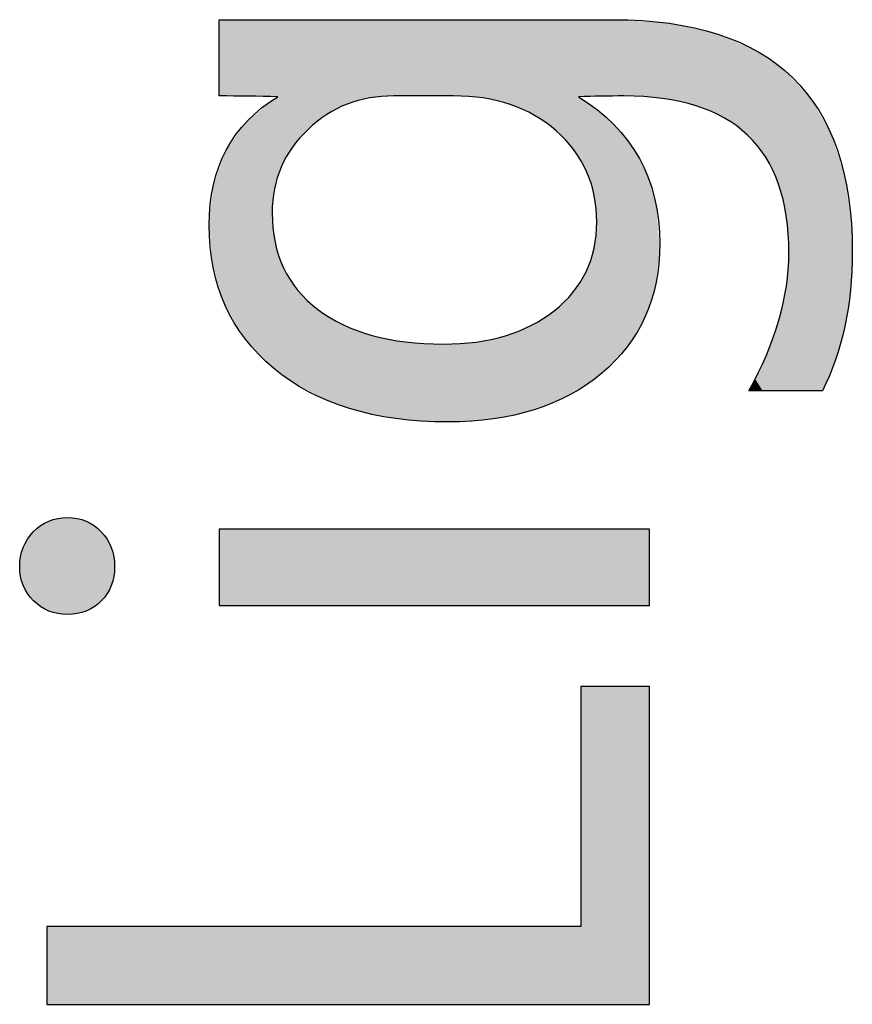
# Model space of a CAD drawing. Extents: x 68 to 125, y 76 to 211.
# Tile 53 of 89: x 97.85 to 99.23, y 166 to 167.63. Entities that reach past the tile are written whole.
import ezdxf

# ---------------------------------------------------------------- set-up
doc = ezdxf.new("R2010")
doc.units = 0
doc.layers.add('MAKE2D___U_53EF_U_89C1_U_0', color=7, linetype='CONTINUOUS')

# ---------------------------------------------------------------- blocks, each defined once
blk = doc.blocks.new('*U41')
at = {"layer": 'MAKE2D___U_53EF_U_89C1_U_0', "color": 252}
for points in [[(98.184, 166.6649), (98.184, 166.7911), (98.8962, 166.6649)], [(98.8962, 166.6649), (98.184, 166.7911), (98.8962, 166.7911)]]:
    blk.add_solid(points, dxfattribs=at)
blk = doc.blocks.new('*U43')
at = {"layer": 'MAKE2D___U_53EF_U_89C1_U_0', "color": 252}
for points in [[(98.7823, 166.0047), (98.7823, 166.5309), (98.8962, 166.0047)], [(98.8962, 166.0047), (98.7823, 166.5309), (98.8962, 166.5309)], [(97.8987, 166.0047), (97.8987, 166.1336), (98.7823, 166.0047)], [(98.7823, 166.0047), (97.8987, 166.1336), (98.7823, 166.1336)]]:
    blk.add_solid(points, dxfattribs=at)
blk = doc.blocks.new('*U44')
at = {"layer": 'MAKE2D___U_53EF_U_89C1_U_0', "color": 252}
for points in [[(98.1865, 167.5093), (98.184, 167.6279), (98.1865, 167.6348)], [(98.1865, 167.5093), (98.1865, 167.6348), (98.1891, 167.509)], [(98.1891, 167.509), (98.1865, 167.6348), (98.1891, 167.6348)], [(98.1891, 167.509), (98.1891, 167.6348), (98.1938, 167.5086)], [(98.1938, 167.5086), (98.1891, 167.6348), (98.1938, 167.6348)], [(98.1938, 167.5086), (98.1938, 167.6348), (98.1945, 167.5085)], [(98.1945, 167.5085), (98.1938, 167.6348), (98.1945, 167.6348)], [(98.1945, 167.5085), (98.1945, 167.6348), (98.2172, 167.5084)], [(98.2172, 167.5084), (98.1945, 167.6348), (98.2172, 167.6348)], [(98.2172, 167.5084), (98.2172, 167.6348), (98.2176, 167.5084)], [(98.2176, 167.5084), (98.2172, 167.6348), (98.2176, 167.6348)], [(98.2176, 167.5084), (98.2176, 167.6348), (98.2247, 167.5083)], [(98.2247, 167.5083), (98.2176, 167.6348), (98.2247, 167.6348)], [(98.2247, 167.5083), (98.2247, 167.6348), (98.2258, 167.5083)], [(98.2258, 167.5083), (98.2247, 167.6348), (98.2258, 167.6348)], [(98.2258, 167.5083), (98.2258, 167.6348), (98.2578, 167.5078)], [(98.2578, 167.5078), (98.2258, 167.6348), (98.2578, 167.6348)], [(98.2578, 167.5078), (98.2578, 167.6348), (98.2625, 167.5077)], [(98.2625, 167.5077), (98.2578, 167.6348), (98.2625, 167.6348)], [(98.2625, 167.5077), (98.2625, 167.6348), (98.2702, 167.5075)], [(98.2702, 167.5075), (98.2625, 167.6348), (98.2702, 167.6348)], [(98.2702, 167.5075), (98.2702, 167.6348), (98.2715, 167.5075)], [(98.2715, 167.5075), (98.2702, 167.6348), (98.2715, 167.6348)], [(98.2715, 167.5075), (98.2715, 167.6348), (98.2718, 167.5075)], [(98.2718, 167.5075), (98.2715, 167.6348), (98.2718, 167.6348)], [(98.2718, 167.5075), (98.2718, 167.6348), (98.2719, 167.5075)], [(98.2719, 167.5075), (98.2718, 167.6348), (98.2719, 167.6348)], [(98.2719, 167.5075), (98.2719, 167.6348), (98.2738, 167.5074)], [(98.2738, 167.5074), (98.2719, 167.6348), (98.2738, 167.6348)], [(98.2738, 167.5074), (98.2738, 167.6348), (98.2744, 167.5074)], [(98.2744, 167.5074), (98.2738, 167.6348), (98.2744, 167.6348)], [(98.2744, 167.5074), (98.2744, 167.6348), (98.2747, 167.5074)], [(98.2747, 167.5074), (98.2744, 167.6348), (98.2747, 167.6348)], [(98.2747, 167.5074), (98.2747, 167.6348), (98.2766, 167.5074)], [(98.2766, 167.5074), (98.2747, 167.6348), (98.2766, 167.6348)], [(98.2766, 167.5074), (98.2766, 167.6348), (98.2792, 167.5073)], [(98.2792, 167.5073), (98.2766, 167.6348), (98.2792, 167.6348)], [(98.2792, 167.5073), (98.2792, 167.6348), (98.2795, 167.5073)], [(98.2795, 167.5073), (98.2792, 167.6348), (98.2795, 167.6348)], [(98.2795, 167.3715), (98.2795, 167.6348), (98.2805, 167.3744)], [(98.2805, 167.3744), (98.2795, 167.6348), (98.2805, 167.6348)], [(98.2805, 167.3744), (98.2805, 167.6348), (98.2864, 167.3907)], [(98.2864, 167.3907), (98.2805, 167.6348), (98.2864, 167.6348)], [(98.2864, 167.3907), (98.2864, 167.6348), (98.2893, 167.3965)], [(98.2893, 167.3965), (98.2864, 167.6348), (98.2893, 167.6348)], [(98.2893, 167.3965), (98.2893, 167.6348), (98.2959, 167.4096)], [(98.2959, 167.4096), (98.2893, 167.6348), (98.2959, 167.6348)], [(98.2959, 167.4096), (98.2959, 167.6348), (98.3011, 167.4175)], [(98.3011, 167.4175), (98.2959, 167.6348), (98.3011, 167.6348)], [(98.3011, 167.4175), (98.3011, 167.6348), (98.3077, 167.4274)], [(98.3077, 167.4274), (98.3011, 167.6348), (98.3077, 167.6348)], [(98.3077, 167.4274), (98.3077, 167.6348), (98.309, 167.4289)], [(98.309, 167.4289), (98.3077, 167.6348), (98.309, 167.6348)], [(98.309, 167.4289), (98.309, 167.6348), (98.3159, 167.4371)], [(98.3159, 167.4371), (98.309, 167.6348), (98.3159, 167.6348)], [(98.3159, 167.4371), (98.3159, 167.6348), (98.3219, 167.4442)], [(98.3219, 167.4442), (98.3159, 167.6348), (98.3219, 167.6348)], [(98.3219, 167.4442), (98.3219, 167.6348), (98.3337, 167.4556)], [(98.3337, 167.4556), (98.3219, 167.6348), (98.3337, 167.6348)], [(98.3337, 167.4556), (98.3337, 167.6348), (98.3383, 167.4599)], [(98.3383, 167.4599), (98.3337, 167.6348), (98.3383, 167.6348)], [(98.3383, 167.4599), (98.3383, 167.6348), (98.3544, 167.4725)], [(98.3544, 167.4725), (98.3383, 167.6348), (98.3544, 167.6348)], [(98.3544, 167.4725), (98.3544, 167.6348), (98.3558, 167.4736)], [(98.3558, 167.4736), (98.3544, 167.6348), (98.3558, 167.6348)], [(98.3558, 167.4736), (98.3558, 167.6348), (98.3686, 167.4815)], [(98.3686, 167.4815), (98.3558, 167.6348), (98.3686, 167.6348)], [(98.3686, 167.4815), (98.3686, 167.6348), (98.3743, 167.485)], [(98.3743, 167.485), (98.3686, 167.6348), (98.3743, 167.6348)], [(98.3743, 167.485), (98.3743, 167.6348), (98.3776, 167.4865)], [(98.3776, 167.4865), (98.3743, 167.6348), (98.3776, 167.6348)], [(98.3776, 167.4865), (98.3776, 167.6348), (98.3936, 167.4941)], [(98.3936, 167.4941), (98.3776, 167.6348), (98.3936, 167.6348)], [(98.3936, 167.4941), (98.3936, 167.6348), (98.4029, 167.4973)], [(98.4029, 167.4973), (98.3936, 167.6348), (98.4029, 167.6348)], [(98.4029, 167.4973), (98.4029, 167.6348), (98.4139, 167.501)], [(98.4139, 167.501), (98.4029, 167.6348), (98.4139, 167.6348)], [(98.4139, 167.501), (98.4139, 167.6348), (98.4305, 167.5047)], [(98.4305, 167.5047), (98.4139, 167.6348), (98.4305, 167.6348)], [(98.4305, 167.5047), (98.4305, 167.6348), (98.4351, 167.5057)], [(98.4351, 167.5057), (98.4305, 167.6348), (98.4351, 167.6348)], [(98.4351, 167.5057), (98.4351, 167.6348), (98.4366, 167.5059)], [(98.4366, 167.5059), (98.4351, 167.6348), (98.4366, 167.6348)], [(98.4366, 167.5059), (98.4366, 167.6348), (98.4572, 167.5082)], [(98.4572, 167.5082), (98.4366, 167.6348), (98.4572, 167.6348)], [(98.4572, 167.5082), (98.4572, 167.6348), (98.4604, 167.5083)], [(98.4604, 167.5083), (98.4572, 167.6348), (98.4604, 167.6348)], [(98.4604, 167.5083), (98.4604, 167.6348), (98.4686, 167.5085)], [(98.4686, 167.5085), (98.4604, 167.6348), (98.4686, 167.6348)], [(98.4686, 167.5085), (98.4686, 167.6348), (98.4771, 167.5085)], [(98.4771, 167.5085), (98.4686, 167.6348), (98.4771, 167.6348)], [(98.4771, 167.5085), (98.4771, 167.6348), (98.4911, 167.5085)], [(98.4911, 167.5085), (98.4771, 167.6348), (98.4911, 167.6348)], [(98.4911, 167.5085), (98.4911, 167.6348), (98.4924, 167.5085)], [(98.4924, 167.5085), (98.4911, 167.6348), (98.4924, 167.6348)], [(98.4924, 167.5085), (98.4924, 167.6348), (98.5129, 167.5085)], [(98.5129, 167.5085), (98.4924, 167.6348), (98.5129, 167.6348)], [(98.5129, 167.5085), (98.5129, 167.6348), (98.5267, 167.5085)], [(98.5267, 167.5085), (98.5129, 167.6348), (98.5267, 167.6348)], [(98.5267, 167.5085), (98.5267, 167.6348), (98.5469, 167.5085)], [(98.5469, 167.5085), (98.5267, 167.6348), (98.5469, 167.6348)], [(98.5469, 167.5085), (98.5469, 167.6348), (98.5541, 167.5085)], [(98.5541, 167.5085), (98.5469, 167.6348), (98.5541, 167.6348)], [(98.5541, 167.5085), (98.5541, 167.6348), (98.5608, 167.5085)], [(98.5608, 167.5085), (98.5541, 167.6348), (98.5608, 167.6348)], [(98.5608, 167.5085), (98.5608, 167.6348), (98.5619, 167.5085)], [(98.5619, 167.5085), (98.5608, 167.6348), (98.5619, 167.6348)], [(98.5619, 167.5085), (98.5619, 167.6348), (98.5678, 167.5085)], [(98.5678, 167.5085), (98.5619, 167.6348), (98.5678, 167.6348)], [(98.5678, 167.5085), (98.5678, 167.6348), (98.5713, 167.5085)], [(98.5713, 167.5085), (98.5678, 167.6348), (98.5713, 167.6348)], [(98.5713, 167.5085), (98.5713, 167.6348), (98.5781, 167.5085)], [(98.5781, 167.5085), (98.5713, 167.6348), (98.5781, 167.6348)], [(98.5781, 167.5085), (98.5781, 167.6348), (98.5918, 167.5078)], [(98.5918, 167.5078), (98.5781, 167.6348), (98.5918, 167.6348)], [(98.5918, 167.5078), (98.5918, 167.6348), (98.5926, 167.5077)], [(98.5926, 167.5077), (98.5918, 167.6348), (98.5926, 167.6348)], [(98.5926, 167.5077), (98.5926, 167.6348), (98.606, 167.507)], [(98.606, 167.507), (98.5926, 167.6348), (98.606, 167.6348)], [(98.606, 167.507), (98.606, 167.6348), (98.6215, 167.5048)], [(98.6215, 167.5048), (98.606, 167.6348), (98.6215, 167.6348)], [(98.6215, 167.5048), (98.6215, 167.6348), (98.6325, 167.5032)], [(98.6325, 167.5032), (98.6215, 167.6348), (98.6325, 167.6348)], [(98.6325, 167.5032), (98.6325, 167.6348), (98.6488, 167.4991)], [(98.6488, 167.4991), (98.6325, 167.6348), (98.6488, 167.6348)], [(98.6488, 167.4991), (98.6488, 167.6348), (98.6576, 167.497)], [(98.6576, 167.497), (98.6488, 167.6348), (98.6576, 167.6348)], [(98.6576, 167.497), (98.6576, 167.6348), (98.6599, 167.4962)], [(98.6599, 167.4962), (98.6576, 167.6348), (98.6599, 167.6348)], [(98.6599, 167.4962), (98.6599, 167.6348), (98.6743, 167.4909)], [(98.6743, 167.4909), (98.6599, 167.6348), (98.6743, 167.6348)], [(98.6743, 167.4909), (98.6743, 167.6348), (98.6813, 167.4884)], [(98.6813, 167.4884), (98.6743, 167.6348), (98.6813, 167.6348)], [(98.6813, 167.4884), (98.6813, 167.6348), (98.6981, 167.4802)], [(98.6981, 167.4802), (98.6813, 167.6348), (98.6981, 167.6348)], [(98.6981, 167.4802), (98.6981, 167.6348), (98.7036, 167.4775)], [(98.7036, 167.4775), (98.6981, 167.6348), (98.7036, 167.6348)], [(98.7036, 167.4775), (98.7036, 167.6348), (98.7202, 167.4669)], [(98.7202, 167.4669), (98.7036, 167.6348), (98.7202, 167.6348)], [(98.7202, 167.4669), (98.7202, 167.6348), (98.7211, 167.4664)], [(98.7211, 167.4664), (98.7202, 167.6348), (98.7211, 167.6348)], [(98.7211, 167.4664), (98.7211, 167.6348), (98.7244, 167.4643)], [(98.7244, 167.4643), (98.7211, 167.6348), (98.7244, 167.6348)], [(98.7244, 167.4643), (98.7244, 167.6348), (98.7406, 167.4513)], [(98.7406, 167.4513), (98.7244, 167.6348), (98.7406, 167.6348)], [(98.7406, 167.4513), (98.7406, 167.6348), (98.7438, 167.4487)], [(98.7438, 167.4487), (98.7406, 167.6348), (98.7438, 167.6348)], [(98.7438, 167.4487), (98.7438, 167.6348), (98.7587, 167.4338)], [(98.7587, 167.4338), (98.7438, 167.6348), (98.7587, 167.6348)], [(98.7587, 167.4338), (98.7587, 167.6348), (98.761, 167.4314)], [(98.761, 167.4314), (98.7587, 167.6348), (98.761, 167.6348)], [(98.761, 167.4314), (98.761, 167.6348), (98.774, 167.4149)], [(98.774, 167.4149), (98.761, 167.6348), (98.774, 167.6348)], [(98.774, 167.4149), (98.774, 167.6348), (98.7755, 167.413)], [(98.7755, 167.413), (98.774, 167.6348), (98.7755, 167.6348)], [(98.7755, 167.413), (98.7755, 167.6348), (98.7755, 167.4128)], [(98.7755, 167.4128), (98.7755, 167.6348), (98.7755, 167.6348)], [(98.7755, 167.4128), (98.7755, 167.6348), (98.78, 167.4055)], [(98.78, 167.4055), (98.7755, 167.6348), (98.78, 167.6348)], [(98.78, 167.5063), (98.78, 167.6348), (98.7801, 167.5073)], [(98.7801, 167.5073), (98.78, 167.6348), (98.7801, 167.6348)], [(98.7801, 167.5073), (98.7801, 167.6348), (98.7864, 167.5075)], [(98.7864, 167.5075), (98.7801, 167.6348), (98.7864, 167.6348)], [(98.7864, 167.5075), (98.7864, 167.6348), (98.7875, 167.5075)], [(98.7875, 167.5075), (98.7864, 167.6348), (98.7875, 167.6348)], [(98.7875, 167.5075), (98.7875, 167.6348), (98.7877, 167.5076)], [(98.7877, 167.5076), (98.7875, 167.6348), (98.7877, 167.6348)], [(98.7877, 167.5076), (98.7877, 167.6348), (98.789, 167.5076)], [(98.789, 167.5076), (98.7877, 167.6348), (98.789, 167.6348)], [(98.789, 167.5076), (98.789, 167.6348), (98.7962, 167.5078)], [(98.7962, 167.5078), (98.789, 167.6348), (98.7962, 167.6348)], [(98.7962, 167.5078), (98.7962, 167.6348), (98.7967, 167.5078)], [(98.7967, 167.5078), (98.7962, 167.6348), (98.7967, 167.6348)], [(98.7967, 167.5078), (98.7967, 167.6348), (98.8024, 167.5079)], [(98.8024, 167.5079), (98.7967, 167.6348), (98.8024, 167.6348)], [(98.8024, 167.5079), (98.8024, 167.6348), (98.8031, 167.508)], [(98.8031, 167.508), (98.8024, 167.6348), (98.8031, 167.6348)], [(98.8031, 167.508), (98.8031, 167.6348), (98.8034, 167.508)], [(98.8034, 167.508), (98.8031, 167.6348), (98.8034, 167.6348)], [(98.8034, 167.508), (98.8034, 167.6348), (98.8066, 167.508)], [(98.8066, 167.508), (98.8034, 167.6348), (98.8066, 167.6348)], [(98.8066, 167.508), (98.8066, 167.6348), (98.8073, 167.508)], [(98.8073, 167.508), (98.8066, 167.6348), (98.8073, 167.6348)], [(98.8073, 167.508), (98.8073, 167.6348), (98.8073, 167.508)], [(98.8073, 167.508), (98.8073, 167.6348), (98.8073, 167.6348)], [(98.8073, 167.508), (98.8073, 167.6348), (98.8087, 167.5081)], [(98.8087, 167.5081), (98.8073, 167.6348), (98.8087, 167.6348)], [(98.8087, 167.5081), (98.8087, 167.6348), (98.8229, 167.5083)], [(98.8229, 167.5083), (98.8087, 167.6348), (98.8229, 167.6348)], [(98.8229, 167.5083), (98.8229, 167.6348), (98.8292, 167.5083)], [(98.8292, 167.5083), (98.8229, 167.6348), (98.8292, 167.6348)], [(98.8292, 167.5083), (98.8292, 167.6348), (98.8363, 167.5084)], [(98.8363, 167.5084), (98.8292, 167.6348), (98.8363, 167.6348)], [(98.8363, 167.5084), (98.8363, 167.6348), (98.842, 167.5085)], [(98.842, 167.5085), (98.8363, 167.6348), (98.842, 167.6344)], [(98.842, 167.5085), (98.842, 167.6344), (98.8508, 167.5085)], [(98.8508, 167.5085), (98.842, 167.6344), (98.8508, 167.6339)], [(98.8508, 167.5085), (98.8508, 167.6339), (98.8522, 167.5085)], [(98.8522, 167.5085), (98.8508, 167.6339), (98.8522, 167.6338)], [(98.8522, 167.5085), (98.8522, 167.6338), (98.853, 167.5085)], [(98.853, 167.5085), (98.8522, 167.6338), (98.853, 167.6338)], [(98.853, 167.5085), (98.853, 167.6338), (98.8564, 167.5085)], [(98.8564, 167.5085), (98.853, 167.6338), (98.8564, 167.6336)], [(98.8564, 167.5085), (98.8564, 167.6336), (98.8612, 167.5085)], [(98.8612, 167.5085), (98.8564, 167.6336), (98.8612, 167.6333)], [(98.8612, 167.5085), (98.8612, 167.6333), (98.8643, 167.5084)], [(98.8643, 167.5084), (98.8612, 167.6333), (98.8643, 167.6331)], [(98.8643, 167.5084), (98.8643, 167.6331), (98.8716, 167.5081)], [(98.8716, 167.5081), (98.8643, 167.6331), (98.8716, 167.6326)], [(98.8716, 167.5081), (98.8716, 167.6326), (98.8872, 167.5073)], [(98.8872, 167.5073), (98.8716, 167.6326), (98.8872, 167.6317)], [(98.184, 167.5095), (98.184, 167.6279), (98.1865, 167.5093)], [(98.8872, 167.5073), (98.8872, 167.6317), (98.889, 167.5072)], [(98.889, 167.5072), (98.8872, 167.6317), (98.889, 167.6316)], [(98.889, 167.5072), (98.889, 167.6316), (98.8947, 167.5069)], [(98.8947, 167.5069), (98.889, 167.6316), (98.8947, 167.6312)], [(98.8947, 167.5069), (98.8947, 167.6312), (98.8992, 167.5063)], [(98.8992, 167.5063), (98.8947, 167.6312), (98.8992, 167.631)], [(98.8992, 167.5063), (98.8992, 167.631), (98.9062, 167.5052)], [(98.9062, 167.5052), (98.8992, 167.631), (98.9062, 167.6306)], [(98.9062, 167.5052), (98.9062, 167.6306), (98.9074, 167.505)], [(98.9074, 167.505), (98.9062, 167.6306), (98.9074, 167.6305)], [(98.9074, 167.505), (98.9074, 167.6305), (98.9129, 167.5042)], [(98.9129, 167.5042), (98.9074, 167.6305), (98.9129, 167.6301)], [(98.9129, 167.5042), (98.9129, 167.6301), (98.9236, 167.5026)], [(98.9236, 167.5026), (98.9129, 167.6301), (98.9236, 167.6295)], [(98.9236, 167.5026), (98.9236, 167.6295), (98.95, 167.4986)], [(98.95, 167.4986), (98.9236, 167.6295), (98.95, 167.624)], [(98.95, 167.4986), (98.95, 167.624), (98.9977, 167.4832)], [(98.9977, 167.4832), (98.95, 167.624), (98.9977, 167.6142)], [(98.9977, 167.4832), (98.9977, 167.6142), (99, 167.4819)], [(99, 167.4819), (98.9977, 167.6142), (99, 167.6137)], [(99, 167.4819), (99, 167.6137), (99.038, 167.4606)], [(99.038, 167.4606), (99, 167.6137), (99.038, 167.5984)], [(99.038, 167.4606), (99.038, 167.5984), (99.0619, 167.4389)], [(99.0619, 167.4389), (99.038, 167.5984), (99.0619, 167.5888)], [(99.0619, 167.4389), (99.0619, 167.5888), (99.0628, 167.4381)], [(99.0628, 167.4381), (99.0619, 167.5888), (99.0628, 167.5884)], [(99.0628, 167.4381), (99.0628, 167.5884), (99.0655, 167.4356)], [(99.0655, 167.4356), (99.0628, 167.5884), (99.0655, 167.5873)], [(99.0655, 167.4356), (99.0655, 167.5873), (99.0665, 167.4347)], [(99.0665, 167.4347), (99.0655, 167.5873), (99.0665, 167.5866)], [(99.0665, 167.4347), (99.0665, 167.5866), (99.069, 167.4325)], [(99.069, 167.4325), (99.0665, 167.5866), (99.069, 167.585)], [(99.069, 167.4325), (99.069, 167.585), (99.0707, 167.4309)], [(99.0707, 167.4309), (99.069, 167.585), (99.0707, 167.5838)], [(99.0707, 167.4309), (99.0707, 167.5838), (99.0833, 167.4126)], [(99.0833, 167.4126), (99.0707, 167.5838), (99.0833, 167.5753)], [(99.0833, 167.4126), (99.0833, 167.5753), (99.0925, 167.3991)], [(99.0925, 167.3991), (99.0833, 167.5753), (99.0925, 167.5691)], [(99.0925, 167.3991), (99.0925, 167.5691), (99.096, 167.3941)], [(99.096, 167.3941), (99.0925, 167.5691), (99.096, 167.5668)], [(99.096, 167.3941), (99.096, 167.5668), (99.1112, 167.3563)], [(99.1112, 167.3563), (99.096, 167.5668), (99.1112, 167.5565)], [(99.1112, 167.3563), (99.1112, 167.5565), (99.1137, 167.3501)], [(99.1137, 167.3501), (99.1112, 167.5565), (99.1137, 167.5548)], [(99.1137, 167.3501), (99.1137, 167.5548), (99.1202, 167.3179)], [(99.1202, 167.3179), (99.1137, 167.5548), (99.1202, 167.5504)], [(99.1202, 167.3179), (99.1202, 167.5504), (99.1226, 167.3057)], [(99.1226, 167.3057), (99.1202, 167.5504), (99.1226, 167.5478)], [(99.1226, 167.3057), (99.1226, 167.5478), (99.124, 167.299)], [(99.124, 167.299), (99.1226, 167.5478), (99.124, 167.5463)], [(99.124, 167.299), (99.124, 167.5463), (99.1263, 167.2708)], [(99.1263, 167.2708), (99.124, 167.5463), (99.1263, 167.5438)], [(99.1263, 167.2708), (99.1263, 167.5438), (99.1267, 167.2561)], [(99.1267, 167.2561), (99.1263, 167.5438), (99.1267, 167.5433)], [(99.1267, 167.2561), (99.1267, 167.5433), (99.1268, 167.2456)], [(99.1268, 167.2456), (99.1267, 167.5433), (99.1268, 167.5433)], [(99.1268, 167.0204), (99.1268, 167.5433), (99.1403, 167.0204)], [(99.1403, 167.0204), (99.1268, 167.5433), (99.1403, 167.5286)], [(99.1403, 167.0204), (99.1403, 167.5286), (99.164, 167.0204)], [(99.164, 167.0204), (99.1403, 167.5286), (99.164, 167.503)], [(98.2718, 167.3259), (98.2715, 167.5014), (98.2718, 167.5016)], [(98.2718, 167.3259), (98.2718, 167.5016), (98.2719, 167.328)], [(98.2719, 167.328), (98.2718, 167.5016), (98.2719, 167.5016)], [(98.2738, 167.3447), (98.2719, 167.5016), (98.2738, 167.5029)], [(98.2719, 167.328), (98.2719, 167.5016), (98.2738, 167.3447)], [(98.2744, 167.3499), (98.2738, 167.5029), (98.2744, 167.5033)], [(98.2738, 167.3447), (98.2738, 167.5029), (98.2744, 167.3499)], [(98.2747, 167.3511), (98.2744, 167.5033), (98.2747, 167.5035)], [(98.2744, 167.3499), (98.2744, 167.5033), (98.2747, 167.3511)], [(98.2766, 167.3597), (98.2747, 167.5035), (98.2766, 167.5048)], [(98.2747, 167.3511), (98.2747, 167.5035), (98.2766, 167.3597)], [(98.2792, 167.3708), (98.2766, 167.5048), (98.2792, 167.5071)], [(98.2766, 167.3597), (98.2766, 167.5048), (98.2792, 167.3708)], [(98.2795, 167.3715), (98.2792, 167.5071), (98.2795, 167.5073)], [(98.2792, 167.3708), (98.2792, 167.5071), (98.2795, 167.3715)], [(98.78, 167.4055), (98.78, 167.5063), (98.7801, 167.4051)], [(98.7801, 167.4051), (98.78, 167.5063), (98.7801, 167.5062)], [(98.7801, 167.4051), (98.7801, 167.5062), (98.7864, 167.3946)], [(98.7864, 167.3946), (98.7801, 167.5062), (98.7864, 167.5022)], [(98.7864, 167.3946), (98.7864, 167.5022), (98.7875, 167.3929)], [(98.7875, 167.3929), (98.7864, 167.5022), (98.7875, 167.5015)], [(98.7875, 167.3929), (98.7875, 167.5015), (98.7877, 167.3924)], [(98.7877, 167.3924), (98.7875, 167.5015), (98.7877, 167.5014)], [(99.164, 167.0204), (99.164, 167.503), (99.1689, 167.0204)], [(99.1689, 167.0204), (99.164, 167.503), (99.1689, 167.4944)], [(98.2578, 167.072), (98.2258, 167.4621), (98.2578, 167.4898)], [(98.2625, 167.0683), (98.2578, 167.4898), (98.2625, 167.4938)], [(98.2578, 167.072), (98.2578, 167.4898), (98.2625, 167.0683)], [(98.2702, 167.0623), (98.2625, 167.4938), (98.2702, 167.5005)], [(98.2625, 167.0683), (98.2625, 167.4938), (98.2702, 167.0623)], [(98.2715, 167.0613), (98.2702, 167.5005), (98.2715, 167.5014)], [(98.2702, 167.0623), (98.2702, 167.5005), (98.2715, 167.0613)], [(98.2715, 167.3166), (98.2715, 167.5014), (98.2718, 167.3259)], [(98.7877, 167.3924), (98.7877, 167.5014), (98.789, 167.3894)], [(98.789, 167.3894), (98.7877, 167.5014), (98.789, 167.5005)], [(98.789, 167.3894), (98.789, 167.5005), (98.7962, 167.3729)], [(98.7962, 167.3729), (98.789, 167.5005), (98.7962, 167.4955)], [(98.7962, 167.3729), (98.7962, 167.4955), (98.7967, 167.3716)], [(98.7967, 167.3716), (98.7962, 167.4955), (98.7967, 167.4951)], [(98.7967, 167.3716), (98.7967, 167.4951), (98.8024, 167.3522)], [(98.8024, 167.3522), (98.7967, 167.4951), (98.8024, 167.4911)], [(98.8024, 167.3522), (98.8024, 167.4911), (98.8031, 167.3499)], [(98.8031, 167.3499), (98.8024, 167.4911), (98.8031, 167.4906)], [(98.8031, 167.3499), (98.8031, 167.4906), (98.8034, 167.349)], [(98.8034, 167.349), (98.8031, 167.4906), (98.8034, 167.4904)], [(98.8034, 167.349), (98.8034, 167.4904), (98.8066, 167.3293)], [(98.8066, 167.3293), (98.8034, 167.4904), (98.8066, 167.4876)], [(98.8066, 167.3293), (98.8066, 167.4876), (98.8073, 167.3255)], [(98.8073, 167.3255), (98.8066, 167.4876), (98.8073, 167.4871)], [(98.8073, 167.3255), (98.8073, 167.4871), (98.8073, 167.3251)], [(98.8073, 167.3251), (98.8073, 167.4871), (98.8073, 167.4871)], [(98.8073, 167.3251), (98.8073, 167.4871), (98.8087, 167.2999)], [(98.8087, 167.2999), (98.8073, 167.4871), (98.8087, 167.486)], [(98.8087, 167.0441), (98.8087, 167.486), (98.8229, 167.0544)], [(98.8229, 167.0544), (98.8087, 167.486), (98.8229, 167.4742)], [(99.1689, 167.0204), (99.1689, 167.4944), (99.1829, 167.0219)], [(99.1829, 167.0219), (99.1689, 167.4944), (99.1829, 167.4696)], [(98.8229, 167.0544), (98.8229, 167.4742), (98.8292, 167.0612)], [(98.8292, 167.0612), (98.8229, 167.4742), (98.8292, 167.469)], [(98.8292, 167.0612), (98.8292, 167.469), (98.8363, 167.069)], [(98.8363, 167.069), (98.8292, 167.469), (98.8363, 167.4614)], [(99.1829, 167.0219), (99.1829, 167.4696), (99.1938, 167.0454)], [(99.1938, 167.0454), (99.1829, 167.4696), (99.1938, 167.4505)], [(98.2247, 167.1107), (98.2176, 167.4502), (98.2247, 167.4605)], [(98.2258, 167.1095), (98.2247, 167.4605), (98.2258, 167.4621)], [(98.2247, 167.1107), (98.2247, 167.4605), (98.2258, 167.1095)], [(98.2258, 167.1095), (98.2258, 167.4621), (98.2578, 167.072)], [(98.8363, 167.069), (98.8363, 167.4614), (98.842, 167.0751)], [(98.842, 167.0751), (98.8363, 167.4614), (98.842, 167.4555)], [(98.842, 167.0751), (98.842, 167.4555), (98.8508, 167.0846)], [(98.8508, 167.0846), (98.842, 167.4555), (98.8508, 167.4462)], [(98.2172, 167.1199), (98.1945, 167.4167), (98.2172, 167.4496)], [(98.2176, 167.1191), (98.2172, 167.4496), (98.2176, 167.4502)], [(98.2172, 167.1199), (98.2172, 167.4496), (98.2176, 167.1191)], [(98.2176, 167.1191), (98.2176, 167.4502), (98.2247, 167.1107)], [(98.8508, 167.0846), (98.8508, 167.4462), (98.8522, 167.0862)], [(98.8522, 167.0862), (98.8508, 167.4462), (98.8522, 167.4447)], [(98.8522, 167.0862), (98.8522, 167.4447), (98.853, 167.087)], [(98.853, 167.087), (98.8522, 167.4447), (98.853, 167.4436)], [(98.853, 167.087), (98.853, 167.4436), (98.8564, 167.0907)], [(98.8564, 167.0907), (98.853, 167.4436), (98.8564, 167.439)], [(98.8564, 167.0907), (98.8564, 167.439), (98.8612, 167.0959)], [(98.8612, 167.0959), (98.8564, 167.439), (98.8612, 167.4324)], [(99.1938, 167.0454), (99.1938, 167.4505), (99.1969, 167.0542)], [(99.1969, 167.0542), (99.1938, 167.4505), (99.1969, 167.445)], [(99.1969, 167.0542), (99.1969, 167.445), (99.2114, 167.0952)], [(99.2114, 167.0952), (99.1969, 167.445), (99.2114, 167.4)], [(98.8612, 167.0959), (98.8612, 167.4324), (98.8643, 167.1011)], [(98.8643, 167.1011), (98.8612, 167.4324), (98.8643, 167.4282)], [(98.8643, 167.1011), (98.8643, 167.4282), (98.8716, 167.1135)], [(98.8716, 167.1135), (98.8643, 167.4282), (98.8716, 167.4183)], [(98.1938, 167.1638), (98.1891, 167.4026), (98.1938, 167.4157)], [(98.1945, 167.1625), (98.1938, 167.4157), (98.1945, 167.4167)], [(98.1938, 167.1638), (98.1938, 167.4157), (98.1945, 167.1625)], [(98.1945, 167.1625), (98.1945, 167.4167), (98.2172, 167.1199)], [(98.8716, 167.1135), (98.8716, 167.4183), (98.8872, 167.1402)], [(98.8872, 167.1402), (98.8716, 167.4183), (98.8872, 167.3897)], [(98.184, 167.1911), (98.1743, 167.3614), (98.184, 167.3882)], [(98.1865, 167.182), (98.184, 167.3882), (98.1865, 167.3953)], [(98.184, 167.1911), (98.184, 167.3882), (98.1865, 167.182)], [(98.1891, 167.1727), (98.1865, 167.3953), (98.1891, 167.4026)], [(98.1865, 167.182), (98.1865, 167.3953), (98.1891, 167.1727)], [(98.1891, 167.1727), (98.1891, 167.4026), (98.1938, 167.1638)], [(98.8872, 167.1402), (98.8872, 167.3897), (98.889, 167.1432)], [(98.889, 167.1432), (98.8872, 167.3897), (98.889, 167.3851)], [(99.2114, 167.0952), (99.2114, 167.4), (99.219, 167.1287)], [(99.219, 167.1287), (99.2114, 167.4), (99.219, 167.3765)], [(98.889, 167.1432), (98.889, 167.3851), (98.8947, 167.161)], [(98.8947, 167.161), (98.889, 167.3851), (98.8947, 167.3703)], [(99.219, 167.1287), (99.219, 167.3765), (99.2236, 167.1489)], [(99.2236, 167.1489), (99.219, 167.3765), (99.2236, 167.3442)], [(98.1743, 167.2256), (98.1723, 167.3439), (98.1743, 167.3614)], [(98.1743, 167.2256), (98.1743, 167.3614), (98.184, 167.1911)], [(98.8947, 167.161), (98.8947, 167.3703), (98.8992, 167.1747)], [(98.8992, 167.1747), (98.8947, 167.3703), (98.8992, 167.3589)], [(98.8992, 167.1747), (98.8992, 167.3589), (98.9062, 167.1964)], [(98.9062, 167.1964), (98.8992, 167.3589), (98.9062, 167.3308)], [(98.1723, 167.2328), (98.1672, 167.2991), (98.1723, 167.3439)], [(98.1723, 167.2328), (98.1723, 167.3439), (98.1743, 167.2256)], [(99.2236, 167.1489), (99.2236, 167.3442), (99.2302, 167.2057)], [(99.2302, 167.2057), (99.2236, 167.3442), (99.2302, 167.2974)], [(98.9062, 167.1964), (98.9062, 167.3308), (98.9074, 167.2072)], [(98.9074, 167.2072), (98.9062, 167.3308), (98.9074, 167.326)], [(98.9074, 167.2072), (98.9074, 167.326), (98.9129, 167.2555)], [(98.2715, 167.0613), (98.2715, 167.3166), (98.2718, 167.061)], [(98.2718, 167.061), (98.2715, 167.3166), (98.2718, 167.3026)], [(98.2718, 167.061), (98.2718, 167.3026), (98.2719, 167.061)], [(98.2719, 167.061), (98.2718, 167.3026), (98.2719, 167.302)], [(98.2719, 167.061), (98.2719, 167.302), (98.2738, 167.0595)], [(98.2738, 167.0595), (98.2719, 167.302), (98.2738, 167.2838)], [(98.8087, 167.0441), (98.8073, 167.276), (98.8087, 167.2999)], [(99.2302, 167.2057), (99.2302, 167.2974), (99.2303, 167.2064)], [(99.2303, 167.2064), (99.2302, 167.2974), (99.2303, 167.2952)], [(99.2303, 167.2064), (99.2303, 167.2952), (99.2316, 167.2365)], [(99.2316, 167.2365), (99.2303, 167.2952), (99.2316, 167.258)], [(98.2738, 167.0595), (98.2738, 167.2838), (98.2744, 167.0591)], [(98.2744, 167.0591), (98.2738, 167.2838), (98.2744, 167.2781)], [(98.2744, 167.0591), (98.2744, 167.2781), (98.2747, 167.0588)], [(98.2747, 167.0588), (98.2744, 167.2781), (98.2747, 167.2754)], [(98.2747, 167.0588), (98.2747, 167.2754), (98.2766, 167.0573)], [(98.2766, 167.0573), (98.2747, 167.2754), (98.2766, 167.2668)], [(98.8073, 167.0431), (98.8066, 167.2713), (98.8073, 167.2749)], [(98.8073, 167.0431), (98.8073, 167.2749), (98.8073, 167.276)], [(98.8073, 167.0431), (98.8073, 167.276), (98.8087, 167.0441)], [(98.8073, 167.0431), (98.8073, 167.2749), (98.8073, 167.0431)], [(98.2766, 167.0573), (98.2766, 167.2668), (98.2792, 167.0553)], [(98.2792, 167.0553), (98.2766, 167.2668), (98.2792, 167.2555)], [(98.8066, 167.0426), (98.8034, 167.2527), (98.8066, 167.2713)], [(98.8066, 167.0426), (98.8066, 167.2713), (98.8073, 167.0431)], [(99.2316, 167.2365), (99.2316, 167.258), (99.2318, 167.2539)], [(98.2792, 167.0553), (98.2792, 167.2555), (98.2795, 167.0551)], [(98.2795, 167.0551), (98.2792, 167.2555), (98.2795, 167.2544)], [(98.2795, 167.0551), (98.2795, 167.2544), (98.2805, 167.0543)], [(98.2805, 167.0543), (98.2795, 167.2544), (98.2805, 167.2499)], [(98.2805, 167.0543), (98.2805, 167.2499), (98.2864, 167.0497)], [(98.2864, 167.0497), (98.2805, 167.2499), (98.2864, 167.2341)], [(98.8024, 167.0396), (98.7967, 167.231), (98.8024, 167.2492)], [(98.8031, 167.0401), (98.8024, 167.2492), (98.8031, 167.2513)], [(98.8024, 167.0396), (98.8024, 167.2492), (98.8031, 167.0401)], [(98.8034, 167.0402), (98.8031, 167.2513), (98.8034, 167.2527)], [(98.8031, 167.0401), (98.8031, 167.2513), (98.8034, 167.0402)], [(98.8034, 167.0402), (98.8034, 167.2527), (98.8066, 167.0426)], [(99.1267, 167.0204), (99.1263, 167.2394), (99.1267, 167.2451)], [(99.1268, 167.0204), (99.1267, 167.2451), (99.1268, 167.2456)], [(99.1267, 167.0204), (99.1267, 167.2451), (99.1268, 167.0204)], [(98.2864, 167.0497), (98.2864, 167.2341), (98.2893, 167.0474)], [(98.2893, 167.0474), (98.2864, 167.2341), (98.2893, 167.2262)], [(98.2893, 167.0474), (98.2893, 167.2262), (98.2959, 167.0423)], [(98.2959, 167.0423), (98.2893, 167.2262), (98.2959, 167.2141)], [(98.7962, 167.035), (98.789, 167.2138), (98.7962, 167.2291)], [(98.7967, 167.0354), (98.7962, 167.2291), (98.7967, 167.231)], [(98.7962, 167.035), (98.7962, 167.2291), (98.7967, 167.0354)], [(98.7967, 167.0354), (98.7967, 167.231), (98.8024, 167.0396)], [(99.1263, 167.0204), (99.124, 167.2104), (99.1263, 167.2394)], [(99.1263, 167.0204), (99.1263, 167.2394), (99.1267, 167.0204)], [(98.2959, 167.0423), (98.2959, 167.2141), (98.3011, 167.0382)], [(98.3011, 167.0382), (98.2959, 167.2141), (98.3011, 167.2044)], [(98.7864, 167.028), (98.7801, 167.1987), (98.7864, 167.2084)], [(98.7875, 167.0287), (98.7864, 167.2084), (98.7875, 167.2106)], [(98.7864, 167.028), (98.7864, 167.2084), (98.7875, 167.0287)], [(98.7877, 167.0289), (98.7875, 167.2106), (98.7877, 167.211)], [(98.7875, 167.0287), (98.7875, 167.2106), (98.7877, 167.0289)], [(98.789, 167.0298), (98.7877, 167.211), (98.789, 167.2138)], [(98.7877, 167.0289), (98.7877, 167.211), (98.789, 167.0298)], [(98.789, 167.0298), (98.789, 167.2138), (98.7962, 167.035)], [(99.124, 167.0204), (99.1226, 167.1937), (99.124, 167.2104)], [(99.124, 167.0204), (99.124, 167.2104), (99.1263, 167.0204)], [(98.3011, 167.0382), (98.3011, 167.2044), (98.3077, 167.0331)], [(98.3077, 167.0331), (98.3011, 167.2044), (98.3077, 167.1955)], [(98.3077, 167.0331), (98.3077, 167.1955), (98.309, 167.0321)], [(98.309, 167.0321), (98.3077, 167.1955), (98.309, 167.1938)], [(98.309, 167.0321), (98.309, 167.1938), (98.3159, 167.0286)], [(98.3159, 167.0286), (98.309, 167.1938), (98.3159, 167.1844)], [(98.78, 167.0233), (98.7755, 167.1916), (98.78, 167.1984)], [(98.7801, 167.0234), (98.78, 167.1984), (98.7801, 167.1987)], [(98.78, 167.0233), (98.78, 167.1984), (98.7801, 167.0234)], [(98.7801, 167.0234), (98.7801, 167.1987), (98.7864, 167.028)], [(99.1226, 167.0204), (99.1202, 167.1822), (99.1226, 167.1937)], [(99.1226, 167.0204), (99.1226, 167.1937), (99.124, 167.0204)], [(98.3159, 167.0286), (98.3159, 167.1844), (98.3219, 167.0256)], [(98.3219, 167.0256), (98.3159, 167.1844), (98.3219, 167.1782)], [(98.3219, 167.0256), (98.3219, 167.1782), (98.3337, 167.0196)], [(98.3337, 167.0196), (98.3219, 167.1782), (98.3337, 167.1661)], [(98.774, 167.0193), (98.761, 167.1739), (98.774, 167.1891)], [(98.7755, 167.02), (98.774, 167.1891), (98.7755, 167.1914)], [(98.774, 167.0193), (98.774, 167.1891), (98.7755, 167.02)], [(98.7755, 167.02), (98.7755, 167.1914), (98.7755, 167.1916)], [(98.7755, 167.02), (98.7755, 167.1916), (98.78, 167.0233)], [(98.7755, 167.02), (98.7755, 167.1914), (98.7755, 167.02)], [(99.1202, 167.0204), (99.1137, 167.1522), (99.1202, 167.1822)], [(99.1202, 167.0204), (99.1202, 167.1822), (99.1226, 167.0204)], [(98.3337, 167.0196), (98.3337, 167.1661), (98.3383, 167.0172)], [(98.3383, 167.0172), (98.3337, 167.1661), (98.3383, 167.1625)], [(98.3383, 167.0172), (98.3383, 167.1625), (98.3544, 167.009)], [(98.3544, 167.009), (98.3383, 167.1625), (98.3544, 167.1497)], [(98.7587, 167.0121), (98.7438, 167.1577), (98.7587, 167.1712)], [(98.761, 167.0132), (98.7587, 167.1712), (98.761, 167.1739)], [(98.7587, 167.0121), (98.7587, 167.1712), (98.761, 167.0132)], [(98.761, 167.0132), (98.761, 167.1739), (98.774, 167.0193)], [(98.3544, 167.009), (98.3544, 167.1497), (98.3558, 167.0084)], [(98.3558, 167.0084), (98.3544, 167.1497), (98.3558, 167.1489)], [(98.3558, 167.0084), (98.3558, 167.1489), (98.3686, 167.0019)], [(98.3686, 167.0019), (98.3558, 167.1489), (98.3686, 167.141)], [(98.7244, 166.9959), (98.7211, 167.1407), (98.7244, 167.1431)], [(98.7406, 167.0035), (98.7244, 167.1431), (98.7406, 167.1548)], [(98.7244, 166.9959), (98.7244, 167.1431), (98.7406, 167.0035)], [(98.7438, 167.005), (98.7406, 167.1548), (98.7438, 167.1577)], [(98.7406, 167.0035), (98.7406, 167.1548), (98.7438, 167.005)], [(98.7438, 167.005), (98.7438, 167.1577), (98.7587, 167.0121)], [(99.1137, 167.0204), (99.1112, 167.1407), (99.1137, 167.1522)], [(99.1137, 167.0204), (99.1137, 167.1522), (99.1202, 167.0204)], [(98.3686, 167.0019), (98.3686, 167.141), (98.3743, 167.0002)], [(98.3743, 167.0002), (98.3686, 167.141), (98.3743, 167.1375)], [(98.3743, 167.0002), (98.3743, 167.1375), (98.3776, 166.9992)], [(98.3776, 166.9992), (98.3743, 167.1375), (98.3776, 167.1355)], [(98.3776, 166.9992), (98.3776, 167.1355), (98.3936, 166.9943)], [(98.3936, 166.9943), (98.3776, 167.1355), (98.3936, 167.1279)], [(98.3936, 166.9943), (98.3936, 167.1279), (98.4029, 166.9915)], [(98.4029, 166.9915), (98.3936, 167.1279), (98.4029, 167.1235)], [(98.6981, 166.988), (98.6813, 167.1202), (98.6981, 167.1275)], [(98.7036, 166.9895), (98.6981, 167.1275), (98.7036, 167.1306)], [(98.6981, 166.988), (98.6981, 167.1275), (98.7036, 166.9895)], [(98.7202, 166.9941), (98.7036, 167.1306), (98.7202, 167.1401)], [(98.7036, 166.9895), (98.7036, 167.1306), (98.7202, 166.9941)], [(98.7211, 166.9943), (98.7202, 167.1401), (98.7211, 167.1407)], [(98.7202, 166.9941), (98.7202, 167.1401), (98.7211, 166.9943)], [(98.7211, 166.9943), (98.7211, 167.1407), (98.7244, 166.9959)], [(99.1112, 167.0204), (99.096, 167.0966), (99.1112, 167.1407)], [(99.1112, 167.0204), (99.1112, 167.1407), (99.1137, 167.0204)], [(98.4029, 166.9915), (98.4029, 167.1235), (98.4139, 166.9882)], [(98.4139, 166.9882), (98.4029, 167.1235), (98.4139, 167.1197)], [(98.4139, 166.9882), (98.4139, 167.1197), (98.4305, 166.9832)], [(98.4305, 166.9832), (98.4139, 167.1197), (98.4305, 167.1138)], [(98.4305, 166.9832), (98.4305, 167.1138), (98.4351, 166.9818)], [(98.4351, 166.9818), (98.4305, 167.1138), (98.4351, 167.1127)], [(98.4351, 166.9818), (98.4351, 167.1127), (98.4366, 166.9814)], [(98.4366, 166.9814), (98.4351, 167.1127), (98.4366, 167.1123)], [(98.4366, 166.9814), (98.4366, 167.1123), (98.4572, 166.9784)], [(98.4572, 166.9784), (98.4366, 167.1123), (98.4572, 167.1072)], [(98.6576, 166.9773), (98.6488, 167.109), (98.6576, 167.1119)], [(98.6599, 166.9775), (98.6576, 167.1119), (98.6599, 167.1126)], [(98.6576, 166.9773), (98.6576, 167.1119), (98.6599, 166.9775)], [(98.6743, 166.9815), (98.6599, 167.1126), (98.6743, 167.1172)], [(98.6599, 166.9775), (98.6599, 167.1126), (98.6743, 166.9815)], [(98.6813, 166.9834), (98.6743, 167.1172), (98.6813, 167.1202)], [(98.6743, 166.9815), (98.6743, 167.1172), (98.6813, 166.9834)], [(98.6813, 166.9834), (98.6813, 167.1202), (98.6981, 166.988)], [(98.4572, 166.9784), (98.4572, 167.1072), (98.4604, 166.978)], [(98.4604, 166.978), (98.4572, 167.1072), (98.4604, 167.1064)], [(98.4604, 166.978), (98.4604, 167.1064), (98.4686, 166.9768)], [(98.4686, 166.9768), (98.4604, 167.1064), (98.4686, 167.1051)], [(98.4686, 166.9768), (98.4686, 167.1051), (98.4771, 166.9756)], [(98.4771, 166.9756), (98.4686, 167.1051), (98.4771, 167.1037)], [(98.4771, 166.9756), (98.4771, 167.1037), (98.4911, 166.9737)], [(98.4911, 166.9737), (98.4771, 167.1037), (98.4911, 167.1015)], [(98.4911, 166.9737), (98.4911, 167.1015), (98.4924, 166.9735)], [(98.4924, 166.9735), (98.4911, 167.1015), (98.4924, 167.1012)], [(98.4924, 166.9735), (98.4924, 167.1012), (98.5129, 166.9706)], [(98.5129, 166.9706), (98.4924, 167.1012), (98.5129, 167.0995)], [(98.5129, 166.9706), (98.5129, 167.0995), (98.5267, 166.97)], [(98.5267, 166.97), (98.5129, 167.0995), (98.5267, 167.0983)], [(98.5267, 166.97), (98.5267, 167.0983), (98.5469, 166.9692)], [(98.5469, 166.9692), (98.5267, 167.0983), (98.5469, 167.098)], [(98.5469, 166.9692), (98.5469, 167.098), (98.5541, 166.9689)], [(98.5541, 166.9689), (98.5469, 167.098), (98.5541, 167.0979)], [(98.5541, 166.9689), (98.5541, 167.0979), (98.5608, 166.969)], [(98.5608, 166.969), (98.5541, 167.0979), (98.5608, 167.0977)], [(98.5608, 166.969), (98.5608, 167.0977), (98.5619, 166.969)], [(98.5619, 166.969), (98.5608, 167.0977), (98.5619, 167.0977)], [(98.5678, 166.9691), (98.5619, 167.0977), (98.5678, 167.098)], [(98.5619, 166.969), (98.5619, 167.0977), (98.5678, 166.9691)], [(98.5713, 166.9692), (98.5678, 167.098), (98.5713, 167.0982)], [(98.5678, 166.9691), (98.5678, 167.098), (98.5713, 166.9692)], [(98.5781, 166.9693), (98.5713, 167.0982), (98.5781, 167.0985)], [(98.5713, 166.9692), (98.5713, 167.0982), (98.5781, 166.9693)], [(98.5918, 166.9696), (98.5781, 167.0985), (98.5918, 167.0993)], [(98.5781, 166.9693), (98.5781, 167.0985), (98.5918, 166.9696)], [(98.5918, 166.9696), (98.5918, 167.0993), (98.5926, 166.9697)], [(98.5926, 166.9697), (98.5918, 167.0993), (98.5926, 167.0993)], [(98.606, 166.9712), (98.5926, 167.0993), (98.606, 167.101)], [(98.5926, 166.9697), (98.5926, 167.0993), (98.606, 166.9712)], [(98.6215, 166.973), (98.606, 167.101), (98.6215, 167.1031)], [(98.606, 166.9712), (98.606, 167.101), (98.6215, 166.973)], [(98.6325, 166.9743), (98.6215, 167.1031), (98.6325, 167.1055)], [(98.6215, 166.973), (98.6215, 167.1031), (98.6325, 166.9743)], [(98.6488, 166.9762), (98.6325, 167.1055), (98.6488, 167.109)], [(98.6325, 166.9743), (98.6325, 167.1055), (98.6488, 166.9762)], [(98.6488, 166.9762), (98.6488, 167.109), (98.6576, 166.9773)], [(99.096, 167.0204), (99.0925, 167.0866), (99.096, 167.0966)], [(99.096, 167.0204), (99.096, 167.0966), (99.1112, 167.0204)], [(99.0925, 167.0204), (99.0833, 167.067), (99.0925, 167.0866)], [(99.0925, 167.0204), (99.0925, 167.0866), (99.096, 167.0204)], [(99.0833, 167.0204), (99.0707, 167.0404), (99.0833, 167.067)], [(99.0833, 167.0204), (99.0833, 167.067), (99.0925, 167.0204)], [(99.0655, 167.0204), (99.0628, 167.0246), (99.0655, 167.0296)], [(99.0665, 167.0204), (99.0655, 167.0296), (99.0665, 167.0315)], [(99.0655, 167.0204), (99.0655, 167.0296), (99.0665, 167.0204)], [(99.069, 167.0204), (99.0665, 167.0315), (99.069, 167.0368)], [(99.0665, 167.0204), (99.0665, 167.0315), (99.069, 167.0204)], [(99.0707, 167.0204), (99.069, 167.0368), (99.0707, 167.0404)], [(99.069, 167.0204), (99.069, 167.0368), (99.0707, 167.0204)], [(99.0707, 167.0204), (99.0707, 167.0404), (99.0833, 167.0204)], [(99.0628, 167.0204), (99.0619, 167.0204), (99.0628, 167.0246)], [(99.0628, 167.0204), (99.0628, 167.0246), (99.0655, 167.0204)]]:
    blk.add_solid(points, dxfattribs=at)
blk = doc.blocks.new('*U45')
at = {"layer": 'MAKE2D___U_53EF_U_89C1_U_0', "color": 252}
for points in [[(97.8946, 166.6593), (97.8885, 166.7975), (97.8946, 166.8012)], [(97.8951, 166.659), (97.8946, 166.8012), (97.8951, 166.8015)], [(97.8946, 166.6593), (97.8946, 166.8012), (97.8951, 166.659)], [(97.9015, 166.656), (97.8951, 166.8015), (97.9015, 166.8045)], [(97.8951, 166.659), (97.8951, 166.8015), (97.9015, 166.656)], [(97.902, 166.6558), (97.9015, 166.8045), (97.902, 166.8047)], [(97.9015, 166.656), (97.9015, 166.8045), (97.902, 166.6558)], [(97.9088, 166.6534), (97.902, 166.8047), (97.9088, 166.8071)], [(97.902, 166.6558), (97.902, 166.8047), (97.9088, 166.6534)], [(97.9092, 166.6533), (97.9088, 166.8071), (97.9092, 166.8072)], [(97.9088, 166.6534), (97.9088, 166.8071), (97.9092, 166.6533)], [(97.9164, 166.6516), (97.9092, 166.8072), (97.9164, 166.809)], [(97.9092, 166.6533), (97.9092, 166.8072), (97.9164, 166.6516)], [(97.9164, 166.6516), (97.9164, 166.809), (97.9167, 166.6515)], [(97.9167, 166.6515), (97.9164, 166.809), (97.9167, 166.809)], [(97.9244, 166.6505), (97.9167, 166.809), (97.9244, 166.8101)], [(97.9167, 166.6515), (97.9167, 166.809), (97.9244, 166.6505)], [(97.9244, 166.6505), (97.9244, 166.8101), (97.9246, 166.6505)], [(97.9246, 166.6505), (97.9244, 166.8101), (97.9246, 166.8101)], [(97.9328, 166.6501), (97.9246, 166.8101), (97.9328, 166.8104)], [(97.9246, 166.6505), (97.9246, 166.8101), (97.9328, 166.6501)], [(97.9328, 166.6501), (97.9328, 166.8104), (97.941, 166.6505)], [(97.941, 166.6505), (97.9328, 166.8104), (97.941, 166.8101)], [(97.941, 166.6505), (97.941, 166.8101), (97.9488, 166.6515)], [(97.9488, 166.6515), (97.941, 166.8101), (97.9488, 166.809)], [(97.9488, 166.6515), (97.9488, 166.809), (97.9563, 166.6533)], [(97.9563, 166.6533), (97.9488, 166.809), (97.9563, 166.8071)], [(97.9563, 166.6533), (97.9563, 166.8071), (97.9635, 166.6557)], [(97.9635, 166.6557), (97.9563, 166.8071), (97.9635, 166.8045)], [(97.9635, 166.6557), (97.9635, 166.8045), (97.9703, 166.6589)], [(97.9703, 166.6589), (97.9635, 166.8045), (97.9703, 166.8012)], [(97.9703, 166.6589), (97.9703, 166.8012), (97.9767, 166.6628)], [(97.9767, 166.6628), (97.9703, 166.8012), (97.9767, 166.7972)], [(97.8761, 166.6733), (97.8711, 166.7812), (97.8761, 166.7869)], [(97.8764, 166.6729), (97.8761, 166.7869), (97.8764, 166.7872)], [(97.8761, 166.6733), (97.8761, 166.7869), (97.8764, 166.6729)], [(97.8819, 166.6679), (97.8764, 166.7872), (97.8819, 166.7924)], [(97.8764, 166.6729), (97.8764, 166.7872), (97.8819, 166.6679)], [(97.8823, 166.6676), (97.8819, 166.7924), (97.8823, 166.7927)], [(97.8819, 166.6679), (97.8819, 166.7924), (97.8823, 166.6676)], [(97.8881, 166.6633), (97.8823, 166.7927), (97.8881, 166.7972)], [(97.8823, 166.6676), (97.8823, 166.7927), (97.8881, 166.6633)], [(97.8885, 166.6629), (97.8881, 166.7972), (97.8885, 166.7975)], [(97.8881, 166.6633), (97.8881, 166.7972), (97.8885, 166.6629)], [(97.8885, 166.6629), (97.8885, 166.7975), (97.8946, 166.6593)], [(97.9767, 166.6628), (97.9767, 166.7972), (97.9828, 166.6673)], [(97.9828, 166.6673), (97.9767, 166.7972), (97.9828, 166.7924)], [(97.9828, 166.6673), (97.9828, 166.7924), (97.9885, 166.6726)], [(97.9885, 166.6726), (97.9828, 166.7924), (97.9885, 166.7869)], [(97.9885, 166.6726), (97.9885, 166.7869), (97.9937, 166.6784)], [(97.9937, 166.6784), (97.9885, 166.7869), (97.9937, 166.7809)], [(97.8625, 166.6916), (97.8624, 166.7678), (97.8625, 166.768)], [(97.8662, 166.6853), (97.8625, 166.768), (97.8662, 166.7745)], [(97.8625, 166.6916), (97.8625, 166.768), (97.8662, 166.6853)], [(97.8664, 166.685), (97.8662, 166.7745), (97.8664, 166.7748)], [(97.8662, 166.6853), (97.8662, 166.7745), (97.8664, 166.685)], [(97.8708, 166.6792), (97.8664, 166.7748), (97.8708, 166.7809)], [(97.8664, 166.685), (97.8664, 166.7748), (97.8708, 166.6792)], [(97.8711, 166.6788), (97.8708, 166.7809), (97.8711, 166.7812)], [(97.8708, 166.6792), (97.8708, 166.7809), (97.8711, 166.6788)], [(97.8711, 166.6788), (97.8711, 166.7812), (97.8761, 166.6733)], [(97.9937, 166.6784), (97.9937, 166.7809), (97.9982, 166.6846)], [(97.9982, 166.6846), (97.9937, 166.7809), (97.9982, 166.7745)], [(97.9982, 166.6846), (97.9982, 166.7745), (98.002, 166.6911)], [(98.002, 166.6911), (97.9982, 166.7745), (98.002, 166.7678)], [(97.8567, 166.7059), (97.855, 166.7458), (97.8567, 166.7534)], [(97.8568, 166.7057), (97.8567, 166.7534), (97.8568, 166.7535)], [(97.8567, 166.7059), (97.8567, 166.7534), (97.8568, 166.7057)], [(97.8592, 166.6987), (97.8568, 166.7535), (97.8592, 166.7608)], [(97.8568, 166.7057), (97.8568, 166.7535), (97.8592, 166.6987)], [(97.8593, 166.6985), (97.8592, 166.7608), (97.8593, 166.7609)], [(97.8592, 166.6987), (97.8592, 166.7608), (97.8593, 166.6985)], [(97.8624, 166.6919), (97.8593, 166.7609), (97.8624, 166.7678)], [(97.8593, 166.6985), (97.8593, 166.7609), (97.8624, 166.6919)], [(97.8624, 166.6919), (97.8624, 166.7678), (97.8625, 166.6916)], [(98.002, 166.6911), (98.002, 166.7678), (98.0052, 166.698)], [(98.0052, 166.698), (98.002, 166.7678), (98.0052, 166.7608)], [(98.0052, 166.698), (98.0052, 166.7608), (98.0076, 166.7053)], [(98.0076, 166.7053), (98.0052, 166.7608), (98.0076, 166.7534)], [(98.0076, 166.7053), (98.0076, 166.7534), (98.0093, 166.7129)], [(98.0093, 166.7129), (98.0076, 166.7534), (98.0093, 166.7457)], [(97.8539, 166.7212), (97.8536, 166.7293), (97.8539, 166.7377)], [(97.855, 166.7134), (97.8539, 166.7377), (97.855, 166.7457)], [(97.8539, 166.7212), (97.8539, 166.7377), (97.8539, 166.7211)], [(97.8539, 166.7211), (97.8539, 166.7377), (97.8539, 166.7377)], [(97.8539, 166.7211), (97.8539, 166.7377), (97.855, 166.7134)], [(97.855, 166.7132), (97.855, 166.7457), (97.855, 166.7458)], [(97.855, 166.7132), (97.855, 166.7458), (97.8567, 166.7059)], [(97.855, 166.7134), (97.855, 166.7457), (97.855, 166.7132)], [(98.0093, 166.7129), (98.0093, 166.7457), (98.0104, 166.7209)], [(98.0104, 166.7209), (98.0093, 166.7457), (98.0104, 166.7377)], [(98.0104, 166.7209), (98.0104, 166.7377), (98.0107, 166.7293)]]:
    blk.add_solid(points, dxfattribs=at)
blk = doc.blocks.new('BLOCK_4')
at = {"layer": 'MAKE2D___U_53EF_U_89C1_U_0'}
for points in [[(98.184, 166.6649), (98.8962, 166.6649), (98.8962, 166.7911), (98.184, 166.7911), (98.184, 166.6649)], [(98.7823, 166.1336), (97.8987, 166.1336), (97.8987, 166.0047), (98.8962, 166.0047), (98.8962, 166.5309), (98.7823, 166.5309), (98.7823, 166.1336)]]:
    blk.add_lwpolyline(points, dxfattribs=at)
for points, knots in [([(98.8363, 167.6348), (98.6189, 167.6348), (98.4014, 167.6348), (98.184, 167.6348), (98.184, 167.5927), (98.184, 167.5506), (98.184, 167.5085), (98.2162, 167.5085), (98.2484, 167.5081), (98.2806, 167.5073), (98.205, 167.4605), (98.1672, 167.3896), (98.1672, 167.2947), (98.1672, 167.196), (98.2027, 167.117), (98.2738, 167.0577), (98.3449, 166.9985), (98.4411, 166.9689), (98.5626, 166.9689), (98.6682, 166.9689), (98.7531, 166.9957), (98.817, 167.0494), (98.881, 167.103), (98.913, 167.1745), (98.913, 167.2638), (98.913, 167.3712), (98.8681, 167.4523), (98.7784, 167.5073), (98.8035, 167.5081), (98.8286, 167.5085), (98.8537, 167.5085), (99.0358, 167.5085), (99.1268, 167.422), (99.1268, 167.249), (99.1268, 167.176), (99.1047, 167.0998), (99.0605, 167.0204), (99.101, 167.0204), (99.1416, 167.0204), (99.1822, 167.0204), (99.2153, 167.0856), (99.2318, 167.1625), (99.2318, 167.2509), (99.2318, 167.5069), (99.1, 167.6348), (98.8363, 167.6348)], [0, 0, 0, 0, 1, 1, 1, 2, 2, 2, 3, 3, 3, 4, 4, 4, 5, 5, 5, 6, 6, 6, 7, 7, 7, 8, 8, 8, 9, 9, 9, 10, 10, 10, 11, 11, 11, 12, 12, 12, 13, 13, 13, 14, 14, 14, 15, 15, 15, 15]), ([(98.8087, 167.2999), (98.8087, 167.2389), (98.7853, 167.19), (98.7384, 167.153), (98.6917, 167.1161), (98.6305, 167.0977), (98.5549, 167.0977), (98.4669, 167.0977), (98.3977, 167.1168), (98.3472, 167.155), (98.2968, 167.1932), (98.2715, 167.2466), (98.2715, 167.3153), (98.2715, 167.3699), (98.2913, 167.4158), (98.3308, 167.4532), (98.3703, 167.4905), (98.4175, 167.509), (98.4725, 167.5085), (98.5056, 167.5085), (98.5386, 167.5085), (98.5717, 167.5085), (98.6403, 167.509), (98.697, 167.4897), (98.7417, 167.4506), (98.7863, 167.4115), (98.8087, 167.3613), (98.8087, 167.2999)], [0, 0, 0, 0, 1, 1, 1, 2, 2, 2, 3, 3, 3, 4, 4, 4, 5, 5, 5, 6, 6, 6, 7, 7, 7, 8, 8, 8, 9, 9, 9, 9]), ([(97.9885, 166.6726), (98.0033, 166.6876), (98.0107, 166.7065), (98.0107, 166.7293), (98.0107, 166.7521), (98.0033, 166.7713), (97.9885, 166.7869), (97.9737, 166.8026), (97.9551, 166.8104), (97.9328, 166.8104), (97.91, 166.8104), (97.8911, 166.8026), (97.8761, 166.7869), (97.8611, 166.7713), (97.8536, 166.7521), (97.8536, 166.7293), (97.8536, 166.707), (97.8612, 166.6882), (97.8764, 166.6729), (97.8917, 166.6577), (97.9105, 166.6501), (97.9328, 166.6501), (97.9551, 166.6501), (97.9737, 166.6576), (97.9885, 166.6726)], [0, 0, 0, 0, 1, 1, 1, 2, 2, 2, 3, 3, 3, 4, 4, 4, 5, 5, 5, 6, 6, 6, 7, 7, 7, 8, 8, 8, 8])]:
    blk.add_open_spline(points, degree=3, knots=knots, dxfattribs=at)
at = {"layer": 'MAKE2D___U_53EF_U_89C1_U_0', "color": 252}
for name in ['*U44', '*U45', '*U41', '*U43']:
    blk.add_blockref(name, (0, 0), dxfattribs=at)

msp = doc.modelspace()

# ---------------------------------------------------------------- block references
at = {"layer": 'MAKE2D___U_53EF_U_89C1_U_0'}
msp.add_blockref('BLOCK_4', (0, 0), dxfattribs=at)

doc.saveas('drawing.dxf')
